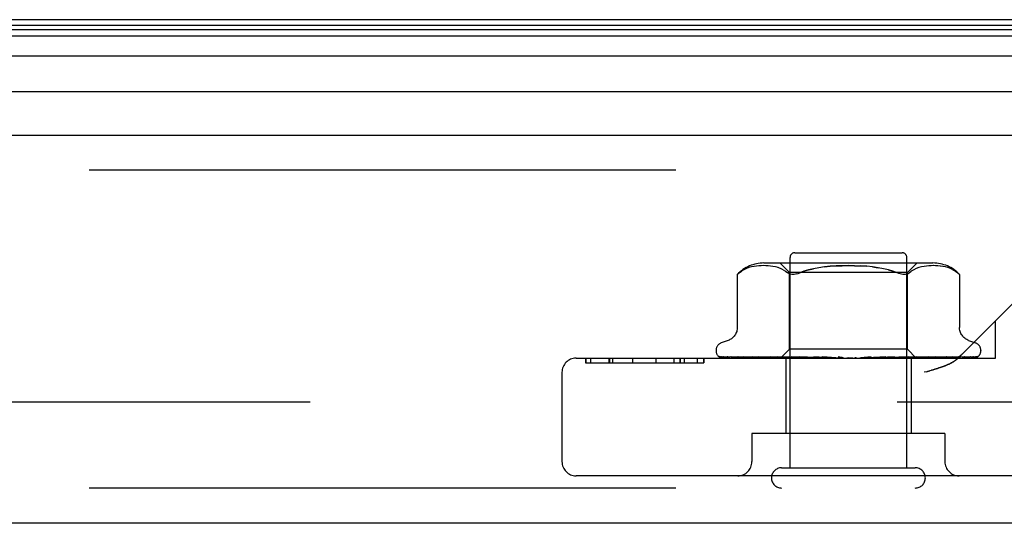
# Model space of a CAD drawing. Header units: inches. Extents: x 0 to 227, y 0 to 147.
# Tile 227 of 256: x 96.16 to 98.25, y 120.05 to 121.12. Entities that reach past the tile are written whole.
import ezdxf

# ---------------------------------------------------------------- set-up
doc = ezdxf.new("R2010")
doc.units = ezdxf.units.IN
doc.header["$LTSCALE"] = 12.466667
doc.header["$MEASUREMENT"] = 0
doc.linetypes.add('HIDDEN', pattern=[0.2, 0.1, -0.1])
doc.layers.get('0').update_dxf_attribs({"linetype": 'CONTINUOUS'})
doc.layers.add('DEFAULT_2', color=8, linetype='HIDDEN')
doc.layers.add('RIGHTHAND_DOOR_ASSEMBLY', color=7, linetype='CONTINUOUS')

msp = doc.modelspace()

# ---------------------------------------------------------------- linework, layer by layer
at = {"color": 7, "linetype": 'Continuous'}
msp.add_line((99.0892, 121.1239), (42.5892, 121.1239), dxfattribs=at)
at = {"layer": 'DEFAULT_2', "color": 8, "linetype": 'HIDDEN'}
msp.add_line((99.2716, 120.3114), (72.3082, 120.3114), dxfattribs=at)
at = {"layer": 'RIGHTHAND_DOOR_ASSEMBLY', "color": 7, "linetype": 'Continuous'}
for p, q in [((71.4736, 121.112), (100.0808, 121.112)), ((71.4645, 121.0896), (100.0899, 121.0896)), ((71.4713, 121.1033), (100.0831, 121.1033)), ((100.0988, 121.0462), (71.4556, 121.0462)), ((71.484, 120.971), (100.0704, 120.971))]:
    msp.add_line(p, q, dxfattribs=at)
at = {"layer": 'RIGHTHAND_DOOR_ASSEMBLY', "color": 3, "linetype": 'Continuous'}
for p, q in [((71.5059, 120.8789), (100.0484, 120.8789)), ((100.0484, 120.0539), (71.5059, 120.0539))]:
    msp.add_line(p, q, dxfattribs=at)
at = {"layer": 'RIGHTHAND_DOOR_ASSEMBLY', "color": 8, "linetype": 'HIDDEN'}
for p, q in [((100.0484, 120.8039), (71.5059, 120.8039)), ((97.8074, 120.6289), (98.0354, 120.6289)), ((98.101, 120.6069), (97.7419, 120.6069)), ((97.7962, 120.5869), (97.7762, 120.6069)), ((97.7974, 120.1719), (97.7974, 120.6189)), ((98.0454, 120.1719), (98.0454, 120.6189)), ((98.0467, 120.5869), (98.0667, 120.6069)), ((97.6854, 120.5826), (97.686, 120.5831)), ((97.6854, 120.5826), (97.6854, 120.4701)), ((97.6864, 120.5835), (97.6858, 120.5829)), ((97.6877, 120.5846), (97.6893, 120.586)), ((97.6893, 120.586), (97.6943, 120.5896)), ((97.7048, 120.5952), (97.6994, 120.5927)), ((97.7102, 120.5972), (97.7047, 120.5952)), ((97.7156, 120.5987), (97.7101, 120.5972)), ((97.721, 120.5998), (97.7155, 120.5987)), ((97.7263, 120.6006), (97.7209, 120.5998)), ((97.7314, 120.6011), (97.7262, 120.6006)), ((97.7364, 120.6013), (97.7313, 120.6011)), ((97.7412, 120.6014), (97.7363, 120.6013)), ((97.746, 120.6013), (97.7411, 120.6014)), ((97.7508, 120.601), (97.7459, 120.6013)), ((97.7558, 120.6006), (97.7508, 120.6011)), ((97.7609, 120.5998), (97.7558, 120.6006)), ((97.7664, 120.5987), (97.7609, 120.5998)), ((97.7719, 120.5972), (97.7663, 120.5987)), ((97.7774, 120.5952), (97.7718, 120.5972)), ((97.7828, 120.5927), (97.7773, 120.5952)), ((98.0467, 120.5869), (97.7962, 120.5869)), ((97.7962, 120.4239), (97.7962, 120.5869)), ((97.9726, 120.5986), (97.9844, 120.597)), ((98.0063, 120.5923), (98.016, 120.5894)), ((98.0467, 120.4239), (98.0467, 120.5869)), ((98.0502, 120.586), (98.055, 120.5896)), ((98.0602, 120.5927), (98.055, 120.5896)), ((98.0656, 120.5952), (98.0601, 120.5927)), ((98.0711, 120.5972), (98.0655, 120.5952)), ((98.0766, 120.5987), (98.071, 120.5972)), ((98.082, 120.5998), (98.0765, 120.5987)), ((98.0871, 120.6006), (98.082, 120.5998)), ((98.0921, 120.6011), (98.0871, 120.6006)), ((98.097, 120.6013), (98.0921, 120.601)), ((98.1018, 120.6014), (98.0969, 120.6013)), ((98.1066, 120.6013), (98.1017, 120.6014)), ((98.1116, 120.6011), (98.1065, 120.6013)), ((98.1167, 120.6006), (98.1115, 120.6011)), ((98.122, 120.5998), (98.1166, 120.6006)), ((98.1274, 120.5987), (98.1219, 120.5998)), ((98.1328, 120.5972), (98.1273, 120.5987)), ((98.1382, 120.5952), (98.1327, 120.5972)), ((98.1435, 120.5927), (98.1381, 120.5952)), ((98.3337, 120.5841), (98.1552, 120.4057)), ((98.1574, 120.5827), (98.1575, 120.5826)), ((98.1575, 120.5826), (98.1575, 120.47)), ((98.2339, 120.4049), (98.2339, 120.4844)), ((97.6662, 120.4426), (97.6512, 120.4371)), ((98.1767, 120.4426), (98.1917, 120.4371)), ((97.6402, 120.4214), (97.6402, 120.4206)), ((97.7772, 120.4049), (97.7962, 120.4239)), ((98.0467, 120.4239), (97.7962, 120.4239)), ((98.0655, 120.4051), (98.0467, 120.4239)), ((98.2027, 120.4214), (98.2027, 120.4206)), ((97.3429, 120.4049), (98.2339, 120.4049)), ((97.3628, 120.4049), (97.3628, 120.3949)), ((97.3628, 120.3949), (97.6146, 120.3949)), ((97.3636, 120.4049), (97.3636, 120.3949)), ((97.3737, 120.4049), (97.3737, 120.3949)), ((97.4124, 120.4049), (97.4124, 120.3949)), ((97.4138, 120.4049), (97.4138, 120.3949)), ((97.4199, 120.4049), (97.4199, 120.3949)), ((97.4624, 120.4049), (97.4624, 120.3949)), ((97.4628, 120.4049), (97.4628, 120.3949)), ((97.5126, 120.4049), (97.5126, 120.3949)), ((97.5126, 120.4049), (97.5126, 120.3949)), ((97.5502, 120.4049), (97.5502, 120.3949)), ((97.5639, 120.3949), (97.5639, 120.4049)), ((97.5643, 120.4049), (97.5643, 120.3949)), ((97.5724, 120.4049), (97.5724, 120.3949)), ((97.6, 120.4049), (97.6, 120.3949)), ((97.6145, 120.4049), (97.6145, 120.3949)), ((97.6146, 120.3949), (97.6146, 120.4049)), ((97.6444, 120.4097), (97.6445, 120.4097)), ((97.7781, 120.4057), (97.649, 120.4076)), ((97.7795, 120.4057), (97.6521, 120.4076)), ((97.782, 120.4057), (97.6558, 120.4076)), ((97.6638, 120.4077), (97.6638, 120.4077)), ((97.786, 120.4057), (97.6649, 120.4076)), ((97.6722, 120.4076), (97.6716, 120.4076)), ((97.7909, 120.4057), (97.6722, 120.4076)), ((97.687, 120.4076), (97.6867, 120.4076)), ((97.7974, 120.4057), (97.687, 120.4076)), ((97.6976, 120.4076), (97.6975, 120.4076)), ((97.6975, 120.4076), (97.7032, 120.4068)), ((97.8045, 120.4057), (97.6976, 120.4076)), ((97.6976, 120.4076), (97.6976, 120.4076)), ((97.7032, 120.4068), (97.71, 120.4059)), ((97.8133, 120.4057), (97.7176, 120.4076)), ((97.8223, 120.4057), (97.7311, 120.4076)), ((97.7312, 120.4076), (97.7312, 120.4076)), ((97.7421, 120.4064), (97.75, 120.4055)), ((97.75, 120.4055), (97.7561, 120.4049)), ((97.8331, 120.4057), (97.7555, 120.4076)), ((97.8438, 120.4057), (97.7716, 120.4076)), ((97.7716, 120.4076), (97.7718, 120.4075)), ((97.7718, 120.4075), (97.7884, 120.4059)), ((97.7781, 120.4057), (97.7781, 120.4057)), ((97.7795, 120.4057), (97.7794, 120.4057)), ((97.782, 120.4057), (97.7821, 120.4057)), ((97.7824, 120.4049), (97.7858, 120.4057)), ((97.786, 120.4057), (97.7858, 120.4057)), ((97.7884, 120.4059), (97.7994, 120.4049)), ((97.7884, 120.4049), (97.7884, 120.2449)), ((97.7909, 120.4057), (97.791, 120.4057)), ((97.7943, 120.4049), (97.791, 120.4057)), ((97.7922, 120.4049), (97.7971, 120.4057)), ((97.7974, 120.4057), (97.7971, 120.4057)), ((97.8561, 120.4057), (97.7995, 120.4076)), ((97.8045, 120.4057), (97.8047, 120.4057)), ((97.8095, 120.4049), (97.8047, 120.4057)), ((97.8067, 120.4049), (97.8128, 120.4057)), ((97.8133, 120.4057), (97.8128, 120.4057)), ((97.8681, 120.4057), (97.8174, 120.4076)), ((97.8174, 120.4076), (97.8177, 120.4075)), ((97.8177, 120.4075), (97.847, 120.4049)), ((97.8223, 120.4057), (97.8226, 120.4057)), ((97.8287, 120.4049), (97.8226, 120.4057)), ((97.8253, 120.4049), (97.8325, 120.4057)), ((97.8331, 120.4057), (97.8325, 120.4057)), ((97.8438, 120.4057), (97.8441, 120.4057)), ((97.8513, 120.4049), (97.8441, 120.4057)), ((97.8473, 120.4049), (97.8555, 120.4057)), ((97.8816, 120.4057), (97.848, 120.4076)), ((97.8561, 120.4057), (97.8555, 120.4057)), ((97.8944, 120.4057), (97.8672, 120.4075)), ((97.8672, 120.4075), (97.8673, 120.4075)), ((97.8673, 120.4075), (97.8972, 120.4049)), ((97.8681, 120.4057), (97.8684, 120.4057)), ((97.8764, 120.4049), (97.8684, 120.4057)), ((97.8721, 120.4049), (97.8808, 120.4057)), ((97.8816, 120.4057), (97.8808, 120.4057)), ((97.8944, 120.4057), (97.8946, 120.4057)), ((97.9032, 120.4049), (97.8946, 120.4057)), ((97.8987, 120.4049), (97.9075, 120.4057)), ((97.9306, 120.4049), (97.9217, 120.4057)), ((97.926, 120.4049), (97.9348, 120.4057)), ((97.9694, 120.4075), (97.9478, 120.4057)), ((97.9478, 120.4057), (97.9489, 120.4057)), ((97.9577, 120.4049), (97.9489, 120.4057)), ((97.9532, 120.4049), (97.9616, 120.4057)), ((97.9619, 120.4057), (97.9616, 120.4057)), ((98.001, 120.4076), (97.9619, 120.4057)), ((98.0007, 120.4075), (97.971, 120.4049)), ((98.0196, 120.4076), (97.9743, 120.4057)), ((97.9743, 120.4057), (97.975, 120.4057)), ((97.9835, 120.4049), (97.975, 120.4057)), ((97.9793, 120.4049), (97.987, 120.4057)), ((97.9873, 120.4057), (97.987, 120.4057)), ((98.049, 120.4076), (97.9873, 120.4057)), ((98.066, 120.4076), (97.9987, 120.4057)), ((97.9987, 120.4057), (97.9993, 120.4057)), ((98.007, 120.4049), (97.9993, 120.4057)), ((98.0008, 120.4075), (98.001, 120.4076)), ((98.0032, 120.4049), (98.0099, 120.4057)), ((98.0103, 120.4057), (98.0099, 120.4057)), ((98.0923, 120.4076), (98.0103, 120.4057)), ((98.1072, 120.4076), (98.0202, 120.4057)), ((98.0202, 120.4057), (98.0207, 120.4057)), ((98.0202, 120.4049), (98.027, 120.4055)), ((98.0274, 120.4049), (98.0207, 120.4057)), ((98.0243, 120.4049), (98.0297, 120.4057)), ((98.027, 120.4055), (98.0487, 120.4075)), ((98.03, 120.4057), (98.0297, 120.4057)), ((98.1295, 120.4076), (98.03, 120.4057)), ((98.1416, 120.4076), (98.0381, 120.4057)), ((98.0381, 120.4057), (98.0385, 120.4057)), ((98.044, 120.4049), (98.0385, 120.4057)), ((98.0415, 120.4049), (98.0456, 120.4057)), ((98.0457, 120.4057), (98.0456, 120.4057)), ((98.0458, 120.4057), (98.0457, 120.4057)), ((98.159, 120.4076), (98.0458, 120.4057)), ((98.0487, 120.4075), (98.049, 120.4076)), ((98.1681, 120.4076), (98.0518, 120.4057)), ((98.0518, 120.4057), (98.0521, 120.4057)), ((98.0562, 120.4049), (98.0521, 120.4057)), ((98.0544, 120.4049), (98.0544, 120.2449)), ((98.0545, 120.4049), (98.057, 120.4057)), ((98.0571, 120.4057), (98.057, 120.4057)), ((98.18, 120.4076), (98.0571, 120.4057)), ((98.1856, 120.4076), (98.0608, 120.4057)), ((98.0608, 120.4057), (98.061, 120.4057)), ((98.0635, 120.4049), (98.061, 120.4057)), ((98.0635, 120.4057), (98.0634, 120.4057)), ((98.1917, 120.4076), (98.0635, 120.4057)), ((98.1936, 120.4076), (98.0647, 120.4057)), ((98.0647, 120.4057), (98.0648, 120.4057)), ((98.0655, 120.4051), (98.0648, 120.4057)), ((98.0657, 120.4049), (98.0655, 120.4051)), ((98.0805, 120.4063), (98.0921, 120.4075)), ((98.0922, 120.4075), (98.0923, 120.4076)), ((98.1062, 120.4049), (98.1121, 120.4055)), ((98.1121, 120.4055), (98.1194, 120.4064)), ((98.1295, 120.4076), (98.1294, 120.4076)), ((98.1417, 120.4076), (98.1416, 120.4076)), ((98.1594, 120.4076), (98.159, 120.4076)), ((98.1809, 120.4077), (98.18, 120.4076)), ((98.197, 120.4086), (98.197, 120.4087)), ((97.3129, 120.3749), (97.3129, 120.1849)), ((98.0863, 120.3761), (98.082, 120.3749)), ((98.0863, 120.3761), (98.0943, 120.3782)), ((98.0904, 120.3772), (98.098, 120.3793)), ((98.1264, 120.2449), (97.7164, 120.2449)), ((97.7164, 120.2449), (97.7164, 120.1849)), ((98.1264, 120.2449), (98.1264, 120.1849)), ((97.7794, 120.1719), (98.0634, 120.1719)), ((98.4999, 120.1549), (97.3429, 120.1549)), ((100.0484, 120.1289), (71.5059, 120.1289))]:
    msp.add_line(p, q, dxfattribs=at)
for points in [[(97.6856, 120.5827), (97.6854, 120.5826), (97.6854, 120.5826)], [(97.6864, 120.5835), (97.687, 120.584), (97.6877, 120.5846)], [(97.688, 120.5849), (97.6874, 120.5844), (97.6869, 120.5839)], [(97.6994, 120.5927), (97.6943, 120.5897), (97.6893, 120.586)], [(97.7827, 120.5927), (97.7879, 120.5896), (97.7927, 120.586)], [(97.8116, 120.5838), (97.8087, 120.5831), (97.806, 120.5827), (97.8034, 120.5826), (97.801, 120.5827), (97.7987, 120.5831), (97.7966, 120.5838), (97.7946, 120.5847), (97.7927, 120.586)], [(97.8116, 120.5838), (97.8147, 120.5847), (97.818, 120.586)], [(97.9346, 120.6013), (97.9215, 120.6014), (97.9083, 120.6013), (97.8953, 120.6008), (97.8826, 120.5999), (97.8703, 120.5986), (97.8585, 120.597), (97.8472, 120.5949), (97.8366, 120.5923), (97.8269, 120.5894), (97.818, 120.586)], [(97.818, 120.586), (97.8269, 120.5894), (97.8367, 120.5923), (97.8472, 120.5949)], [(97.8703, 120.5986), (97.8826, 120.5999), (97.8953, 120.6008), (97.9083, 120.6013), (97.9214, 120.6014), (97.9346, 120.6013), (97.9476, 120.6008), (97.9603, 120.5999)], [(98.0249, 120.586), (98.016, 120.5894), (98.0062, 120.5923), (97.9957, 120.5949), (97.9844, 120.597), (97.9726, 120.5986), (97.9603, 120.5999), (97.9476, 120.6008)], [(98.0442, 120.5831), (98.0419, 120.5827), (98.0395, 120.5826), (98.0369, 120.5827), (98.0342, 120.5831), (98.0313, 120.5838), (98.0282, 120.5847), (98.0249, 120.586)], [(98.0442, 120.5831), (98.0463, 120.5838), (98.0483, 120.5847), (98.0502, 120.586)], [(98.1435, 120.5927), (98.1486, 120.5897), (98.1536, 120.586)], [(98.1536, 120.586), (98.1548, 120.585), (98.1558, 120.5841), (98.1566, 120.5834), (98.1571, 120.5829)], [(98.1574, 120.5827), (98.1571, 120.5829), (98.1566, 120.5834), (98.1558, 120.5841), (98.1548, 120.585), (98.1536, 120.586)], [(97.6854, 120.47), (97.6854, 120.4688), (97.6852, 120.4662), (97.6847, 120.4638), (97.6841, 120.4614), (97.6833, 120.4592), (97.6824, 120.4571), (97.6813, 120.4551), (97.6801, 120.4533), (97.6788, 120.4515), (97.6775, 120.45), (97.676, 120.4485), (97.6745, 120.4472), (97.6729, 120.446), (97.6713, 120.445), (97.6697, 120.4441), (97.668, 120.4433), (97.6662, 120.4426)], [(98.1767, 120.4426), (98.1749, 120.4433), (98.1732, 120.4441), (98.1716, 120.445), (98.17, 120.446), (98.1684, 120.4472), (98.1669, 120.4485), (98.1654, 120.45), (98.1641, 120.4515), (98.1628, 120.4533), (98.1616, 120.4551), (98.1605, 120.4571), (98.1596, 120.4592), (98.1588, 120.4614), (98.1582, 120.4638), (98.1577, 120.4662), (98.1575, 120.4688), (98.1575, 120.47)], [(97.6512, 120.4049), (97.6499, 120.4055), (97.6487, 120.406), (97.6477, 120.4067), (97.6468, 120.4073), (97.6461, 120.4079), (97.6455, 120.4085), (97.645, 120.4089), (97.6447, 120.4093), (97.6445, 120.4096), (97.6444, 120.4097), (97.6444, 120.4097)], [(97.649, 120.4076), (97.6488, 120.4076), (97.6482, 120.4076), (97.6477, 120.4077), (97.6471, 120.4079), (97.6466, 120.4081), (97.6462, 120.4083), (97.6458, 120.4085), (97.6455, 120.4087), (97.6454, 120.4088)], [(97.6454, 120.4088), (97.6463, 120.4082), (97.6475, 120.4075), (97.6487, 120.4069), (97.6501, 120.4063), (97.6515, 120.4058), (97.653, 120.4054), (97.6546, 120.4049)], [(97.6521, 120.4076), (97.6517, 120.4076), (97.6512, 120.4077), (97.6507, 120.4078), (97.6502, 120.4079), (97.6499, 120.408), (97.6497, 120.4081), (97.6496, 120.4082), (97.6496, 120.4082)], [(97.6496, 120.4082), (97.6497, 120.4082), (97.6498, 120.4081), (97.65, 120.4079), (97.6504, 120.4077), (97.6507, 120.4074), (97.6512, 120.4072), (97.6517, 120.4069), (97.6522, 120.4066), (97.6527, 120.4062), (97.6533, 120.4059), (97.654, 120.4056), (97.6546, 120.4053), (97.6553, 120.4051), (97.6557, 120.4049)], [(97.6558, 120.4076), (97.6552, 120.4076), (97.6547, 120.4077), (97.6545, 120.4078)], [(97.6545, 120.4078), (97.6557, 120.4074), (97.6575, 120.4069), (97.6594, 120.4065), (97.6614, 120.406), (97.6634, 120.4056), (97.6655, 120.4052), (97.6672, 120.4049)], [(97.6649, 120.4076), (97.6646, 120.4076), (97.6642, 120.4076), (97.6639, 120.4077), (97.6638, 120.4077)], [(97.6638, 120.4077), (97.6639, 120.4077), (97.6642, 120.4075), (97.6645, 120.4074)], [(97.6645, 120.4074), (97.6654, 120.4069), (97.6659, 120.4066), (97.6665, 120.4063), (97.6671, 120.406), (97.6678, 120.4057), (97.6685, 120.4054), (97.6692, 120.4051), (97.6698, 120.4049)], [(97.6716, 120.4076), (97.6735, 120.4073), (97.6761, 120.4068), (97.6788, 120.4064), (97.6815, 120.406), (97.6842, 120.4056), (97.687, 120.4052), (97.6889, 120.4049)], [(97.6867, 120.4076), (97.6867, 120.4076), (97.6869, 120.4075), (97.6872, 120.4074), (97.6876, 120.4072), (97.6881, 120.407)], [(97.6881, 120.407), (97.6894, 120.4064), (97.6901, 120.406), (97.6909, 120.4057), (97.6918, 120.4053), (97.6927, 120.405), (97.6928, 120.4049)], [(97.71, 120.4059), (97.7134, 120.4055), (97.7189, 120.4049)], [(97.7176, 120.4076), (97.7176, 120.4076), (97.7178, 120.4075), (97.7181, 120.4074), (97.7185, 120.4073), (97.7191, 120.4071), (97.7197, 120.4068), (97.7204, 120.4065), (97.7218, 120.4059)], [(97.7218, 120.4059), (97.7226, 120.4055), (97.7235, 120.4052), (97.7241, 120.4049)], [(97.7312, 120.4076), (97.7341, 120.4072), (97.7421, 120.4064)], [(97.7555, 120.4076), (97.7558, 120.4075), (97.7561, 120.4075), (97.7566, 120.4074), (97.7571, 120.4072), (97.7577, 120.407), (97.7584, 120.4067), (97.759, 120.4064), (97.7597, 120.4061), (97.7605, 120.4058), (97.7612, 120.4054), (97.762, 120.4051), (97.7624, 120.4049)], [(97.7772, 120.4049), (97.7775, 120.4052), (97.7778, 120.4054), (97.7779, 120.4056), (97.7781, 120.4057), (97.7781, 120.4057), (97.7781, 120.4057)], [(97.7777, 120.4049), (97.778, 120.4051), (97.7785, 120.4053), (97.7789, 120.4055), (97.7794, 120.4057)], [(97.7781, 120.4049), (97.778, 120.4051), (97.778, 120.4053), (97.7781, 120.4055), (97.7781, 120.4057)], [(97.7792, 120.4049), (97.7794, 120.4052), (97.7795, 120.4054), (97.7795, 120.4056), (97.7795, 120.4057), (97.7795, 120.4057), (97.7795, 120.4057)], [(97.7805, 120.4049), (97.7809, 120.4052), (97.7812, 120.4054), (97.7815, 120.4056), (97.7818, 120.4057), (97.7819, 120.4057), (97.782, 120.4057)], [(97.7837, 120.4049), (97.7832, 120.4051), (97.7828, 120.4053), (97.7824, 120.4055), (97.7821, 120.4057)], [(97.7863, 120.4049), (97.7863, 120.4052), (97.7863, 120.4054), (97.7863, 120.4056), (97.7862, 120.4057), (97.786, 120.4057)], [(97.7889, 120.4049), (97.7894, 120.4052), (97.7898, 120.4054), (97.7902, 120.4056), (97.7905, 120.4057), (97.7908, 120.4057), (97.7909, 120.4057)], [(97.7982, 120.4049), (97.7982, 120.4052), (97.7981, 120.4054), (97.7979, 120.4056), (97.7977, 120.4057), (97.7974, 120.4057)], [(97.7995, 120.4076), (97.7996, 120.4076), (97.8001, 120.4075), (97.8007, 120.4074), (97.8013, 120.4072), (97.802, 120.407), (97.8027, 120.4067), (97.8034, 120.4063), (97.8041, 120.406), (97.8049, 120.4056), (97.8056, 120.4053), (97.8064, 120.4049)], [(97.802, 120.4049), (97.8026, 120.4052), (97.8031, 120.4054), (97.8036, 120.4056), (97.804, 120.4057), (97.8044, 120.4057), (97.8045, 120.4057)], [(97.8146, 120.4049), (97.8145, 120.4052), (97.8142, 120.4054), (97.814, 120.4056), (97.8136, 120.4057), (97.8133, 120.4057)], [(97.8195, 120.4049), (97.8201, 120.4052), (97.8207, 120.4054), (97.8212, 120.4056), (97.8217, 120.4057), (97.8222, 120.4057), (97.8223, 120.4057)], [(97.8349, 120.4049), (97.8346, 120.4052), (97.8343, 120.4054), (97.8339, 120.4056), (97.8335, 120.4057), (97.8331, 120.4057)], [(97.8407, 120.4049), (97.8413, 120.4052), (97.8419, 120.4054), (97.8425, 120.4056), (97.8431, 120.4057), (97.8436, 120.4057), (97.8438, 120.4057)], [(97.848, 120.4076), (97.8485, 120.4075), (97.8492, 120.4074), (97.8499, 120.4072), (97.8506, 120.4069), (97.8512, 120.4066), (97.8518, 120.4063), (97.8524, 120.406), (97.8535, 120.4054)], [(97.8535, 120.4054), (97.8541, 120.4051), (97.8544, 120.4049)], [(97.8583, 120.4049), (97.858, 120.4052), (97.8575, 120.4054), (97.8571, 120.4056), (97.8565, 120.4057), (97.8561, 120.4057)], [(97.8642, 120.4057), (97.864, 120.4057), (97.8639, 120.4058), (97.8638, 120.4059), (97.8638, 120.4061), (97.8638, 120.4062), (97.8639, 120.4065), (97.8641, 120.4067), (97.8644, 120.4069), (97.8647, 120.4071), (97.8651, 120.4073), (97.8656, 120.4074), (97.8662, 120.4075), (97.8667, 120.4076), (97.8672, 120.4075)], [(97.8648, 120.4049), (97.8654, 120.4052), (97.866, 120.4054), (97.8666, 120.4056), (97.8672, 120.4057), (97.8678, 120.4057), (97.8681, 120.4057)], [(97.884, 120.4049), (97.8836, 120.4052), (97.8831, 120.4054), (97.8825, 120.4056), (97.8819, 120.4057), (97.8816, 120.4057)], [(97.8909, 120.4049), (97.8915, 120.4052), (97.8921, 120.4054), (97.8927, 120.4056), (97.8933, 120.4057), (97.894, 120.4057), (97.8944, 120.4057)], [(97.8998, 120.4075), (97.9003, 120.4074), (97.9009, 120.4072), (97.9015, 120.4069), (97.9019, 120.4067), (97.9023, 120.4064), (97.9027, 120.4062), (97.903, 120.406), (97.9033, 120.4058)], [(97.9092, 120.4056), (97.9078, 120.4059), (97.9063, 120.4062), (97.9047, 120.4065), (97.9031, 120.4068), (97.9015, 120.4071), (97.9, 120.4074)], [(97.9033, 120.4058), (97.9037, 120.4055), (97.9039, 120.4053), (97.9042, 120.4051), (97.9045, 120.4049)], [(97.9092, 120.4056), (97.9088, 120.4057), (97.9082, 120.4057), (97.9075, 120.4057)], [(97.9111, 120.4049), (97.9105, 120.4052), (97.91, 120.4054), (97.9094, 120.4056), (97.9092, 120.4056)], [(97.9181, 120.4049), (97.9187, 120.4052), (97.9193, 120.4054), (97.9199, 120.4056), (97.9205, 120.4057), (97.9211, 120.4057), (97.9217, 120.4057)], [(97.9385, 120.4049), (97.9379, 120.4052), (97.9373, 120.4054), (97.9367, 120.4056), (97.936, 120.4057), (97.9354, 120.4057), (97.9348, 120.4057)], [(97.9455, 120.4049), (97.946, 120.4052), (97.9465, 120.4054), (97.9471, 120.4056), (97.9477, 120.4057), (97.9478, 120.4057)], [(97.9653, 120.4049), (97.9647, 120.4052), (97.964, 120.4054), (97.9634, 120.4056), (97.9628, 120.4057), (97.9622, 120.4057), (97.9619, 120.4057)], [(97.9636, 120.4049), (97.9639, 120.4051), (97.9643, 120.4054), (97.9652, 120.4059)], [(97.9652, 120.4059), (97.9657, 120.4062), (97.9662, 120.4065), (97.9668, 120.4068), (97.9674, 120.4071), (97.9681, 120.4073), (97.9688, 120.4074), (97.9694, 120.4075)], [(97.9719, 120.4049), (97.9724, 120.4052), (97.9728, 120.4054), (97.9734, 120.4056), (97.9739, 120.4057), (97.9743, 120.4057)], [(97.9905, 120.4049), (97.9899, 120.4052), (97.9893, 120.4054), (97.9887, 120.4056), (97.9881, 120.4057), (97.9875, 120.4057), (97.9873, 120.4057)], [(97.9966, 120.4049), (97.9969, 120.4052), (97.9973, 120.4054), (97.9978, 120.4056), (97.9982, 120.4057), (97.9987, 120.4057)], [(98.0132, 120.4049), (98.0126, 120.4052), (98.012, 120.4054), (98.0115, 120.4056), (98.0109, 120.4057), (98.0104, 120.4057), (98.0103, 120.4057)], [(98.0129, 120.4049), (98.013, 120.405), (98.0136, 120.4053), (98.0143, 120.4056), (98.0149, 120.4059), (98.0155, 120.4062), (98.0162, 120.4066), (98.0169, 120.4069), (98.0176, 120.4071), (98.0183, 120.4074), (98.019, 120.4075), (98.0195, 120.4076), (98.0196, 120.4076)], [(98.0186, 120.4049), (98.0188, 120.4052), (98.0191, 120.4054), (98.0194, 120.4056), (98.0198, 120.4057), (98.0202, 120.4057)], [(98.0326, 120.4049), (98.0321, 120.4052), (98.0315, 120.4054), (98.031, 120.4056), (98.0305, 120.4057), (98.0301, 120.4057), (98.03, 120.4057)], [(98.037, 120.4049), (98.0371, 120.4052), (98.0373, 120.4054), (98.0375, 120.4056), (98.0378, 120.4057), (98.0381, 120.4057)], [(98.048, 120.4049), (98.0475, 120.4052), (98.0471, 120.4054), (98.0467, 120.4055), (98.0463, 120.4056), (98.046, 120.4057), (98.0458, 120.4057)], [(98.0512, 120.4049), (98.0512, 120.4052), (98.0513, 120.4054), (98.0514, 120.4056), (98.0516, 120.4057), (98.0518, 120.4057)], [(98.0588, 120.4049), (98.0584, 120.4052), (98.058, 120.4054), (98.0577, 120.4056), (98.0574, 120.4057), (98.0571, 120.4057), (98.0571, 120.4057)], [(98.0591, 120.4049), (98.0593, 120.405), (98.0601, 120.4053), (98.0609, 120.4057), (98.0617, 120.4061), (98.0624, 120.4064), (98.0632, 120.4068), (98.0639, 120.4071), (98.0646, 120.4073), (98.0652, 120.4075), (98.0657, 120.4075), (98.066, 120.4076)], [(98.0608, 120.4049), (98.0607, 120.4052), (98.0606, 120.4054), (98.0606, 120.4056), (98.0607, 120.4057), (98.0608, 120.4057)], [(98.0626, 120.4049), (98.0629, 120.4051), (98.0631, 120.4053), (98.0633, 120.4055), (98.0634, 120.4057)], [(98.0647, 120.4049), (98.0643, 120.4052), (98.064, 120.4054), (98.0638, 120.4056), (98.0636, 120.4057), (98.0635, 120.4057), (98.0635, 120.4057)], [(98.0653, 120.4049), (98.0651, 120.4052), (98.0649, 120.4054), (98.0648, 120.4056), (98.0647, 120.4057), (98.0647, 120.4057), (98.0647, 120.4057)], [(98.0658, 120.4049), (98.0682, 120.4051), (98.0805, 120.4063)], [(98.098, 120.3793), (98.1015, 120.3803), (98.1048, 120.3812), (98.1079, 120.3821), (98.1109, 120.383), (98.1136, 120.3839), (98.1162, 120.3847), (98.1185, 120.3855), (98.1208, 120.3863), (98.1228, 120.3871), (98.1248, 120.3878), (98.1266, 120.3885), (98.1282, 120.3892), (98.1298, 120.3898), (98.1313, 120.3904), (98.1327, 120.3911), (98.134, 120.3917), (98.1353, 120.3922), (98.1365, 120.3928), (98.1376, 120.3934), (98.1387, 120.394), (98.1398, 120.3946), (98.1408, 120.3951)], [(98.1004, 120.4049), (98.1009, 120.4051), (98.1017, 120.4054), (98.1025, 120.4058), (98.104, 120.4064)], [(98.104, 120.4064), (98.1047, 120.4067), (98.1053, 120.407), (98.1059, 120.4072), (98.1064, 120.4074), (98.1068, 120.4075), (98.107, 120.4075), (98.1072, 120.4076)], [(98.1194, 120.4064), (98.1231, 120.4068), (98.1295, 120.4076)], [(98.1437, 120.3968), (98.1428, 120.3962), (98.1418, 120.3957), (98.1408, 120.3951), (98.1398, 120.3946), (98.1387, 120.394), (98.1376, 120.3934), (98.1365, 120.3928), (98.1353, 120.3922)], [(98.1354, 120.4049), (98.1356, 120.405), (98.1365, 120.4054), (98.1374, 120.4057), (98.1381, 120.4061), (98.1395, 120.4067)], [(98.1395, 120.4067), (98.1401, 120.4069), (98.1406, 120.4072), (98.1411, 120.4074), (98.1414, 120.4075), (98.1416, 120.4075), (98.1417, 120.4076)], [(98.14, 120.4049), (98.142, 120.4052), (98.1451, 120.4056), (98.1482, 120.406), (98.1512, 120.4064), (98.1543, 120.4068), (98.1573, 120.4073), (98.1594, 120.4076)], [(98.1437, 120.3968), (98.1446, 120.3973), (98.1455, 120.3979), (98.1463, 120.3985), (98.1472, 120.399), (98.148, 120.3996), (98.1488, 120.4002), (98.1495, 120.4007), (98.1503, 120.4013), (98.151, 120.4019), (98.1518, 120.4025), (98.1525, 120.4031), (98.1532, 120.4037), (98.1539, 120.4044), (98.1545, 120.405), (98.1552, 120.4057)], [(98.1532, 120.4037), (98.1525, 120.4031), (98.1518, 120.4025), (98.151, 120.4019), (98.1503, 120.4013), (98.1495, 120.4007), (98.1488, 120.4002), (98.148, 120.3996), (98.1472, 120.399), (98.1463, 120.3985), (98.1455, 120.3979)], [(98.1627, 120.4049), (98.163, 120.4051), (98.1638, 120.4054), (98.1646, 120.4057), (98.1653, 120.406), (98.166, 120.4063), (98.1666, 120.4066)], [(98.1659, 120.4049), (98.1677, 120.4052), (98.1702, 120.4056), (98.1726, 120.406), (98.1749, 120.4064), (98.1772, 120.4069), (98.1794, 120.4073), (98.181, 120.4077)], [(98.1666, 120.4066), (98.1677, 120.4072), (98.1682, 120.4074), (98.1685, 120.4076), (98.1686, 120.4076)], [(98.1686, 120.4076), (98.1687, 120.4076), (98.1687, 120.4076), (98.1686, 120.4076), (98.1684, 120.4076), (98.1681, 120.4076)], [(98.1813, 120.4049), (98.1819, 120.4051), (98.1826, 120.4054), (98.1832, 120.4057), (98.1837, 120.4059), (98.1843, 120.4062), (98.1848, 120.4065), (98.1853, 120.4067), (98.1858, 120.407), (98.1862, 120.4073)], [(98.1831, 120.4049), (98.1834, 120.405), (98.1852, 120.4054), (98.1869, 120.4058), (98.1885, 120.4062), (98.19, 120.4066), (98.1915, 120.4071), (98.1929, 120.4076), (98.1938, 120.408)], [(98.1872, 120.4078), (98.1873, 120.4079), (98.1873, 120.4079), (98.1873, 120.4079), (98.1871, 120.4078), (98.1868, 120.4077), (98.1863, 120.4076), (98.1858, 120.4076), (98.1856, 120.4076)], [(98.1862, 120.4073), (98.1869, 120.4077), (98.1871, 120.4078), (98.1872, 120.4078)], [(98.1907, 120.4049), (98.1908, 120.405), (98.1914, 120.4052), (98.1921, 120.4055), (98.1927, 120.4058), (98.1933, 120.4061), (98.1938, 120.4064), (98.1944, 120.4067), (98.1948, 120.407), (98.1953, 120.4073), (98.1957, 120.4076), (98.196, 120.4079), (98.1963, 120.4082), (98.1966, 120.4084), (98.197, 120.4086)], [(98.1911, 120.4049), (98.1914, 120.405), (98.1927, 120.4055), (98.194, 120.406), (98.1952, 120.4067), (98.1964, 120.4075)], [(98.1938, 120.408), (98.1935, 120.4079), (98.1929, 120.4077), (98.1923, 120.4076), (98.1917, 120.4076)], [(98.197, 120.4087), (98.197, 120.4087), (98.197, 120.4087), (98.1968, 120.4086), (98.1966, 120.4084), (98.1963, 120.4083), (98.196, 120.4081), (98.1956, 120.4079), (98.1952, 120.4078), (98.1948, 120.4077), (98.1943, 120.4076), (98.1938, 120.4076), (98.1936, 120.4076)], [(98.134, 120.3917), (98.1327, 120.3911), (98.1313, 120.3904), (98.1298, 120.3898), (98.1282, 120.3892), (98.1265, 120.3885), (98.1248, 120.3878), (98.1228, 120.3871), (98.1208, 120.3863), (98.1185, 120.3855), (98.1162, 120.3847), (98.1136, 120.3839), (98.1109, 120.383), (98.1079, 120.3821), (98.1048, 120.3812), (98.1015, 120.3803), (98.098, 120.3793)]]:
    msp.add_lwpolyline(points, dxfattribs=at)
for centre, radius, start, end in [((97.8074, 120.6189), 0.01, 90, 180), ((98.0354, 120.6189), 0.01, 0, 90), ((97.7419, 120.5294), 0.0776, 90, 136.6992), ((98.101, 120.5294), 0.0776, 43.3008, 90), ((97.6569, 120.4214), 0.0167, 110, 180), ((98.186, 120.4214), 0.0167, 0, 70), ((97.6569, 120.4206), 0.0167, 180, 250.0516), ((98.142, 120.4349), 0.03, 270, 315), ((98.186, 120.4206), 0.0167, 308.6218, 360), ((97.3429, 120.3749), 0.03, 90, 180), ((97.3429, 120.1849), 0.03, 180, 270), ((97.6864, 120.1849), 0.03, 270, 360), ((98.1564, 120.1849), 0.03, 180, 270), ((97.7794, 120.1504), 0.0215, 90, 270), ((98.0634, 120.1504), 0.0215, 270, 90)]:
    msp.add_arc(centre, radius, start, end, dxfattribs=at)

doc.saveas('drawing.dxf')
